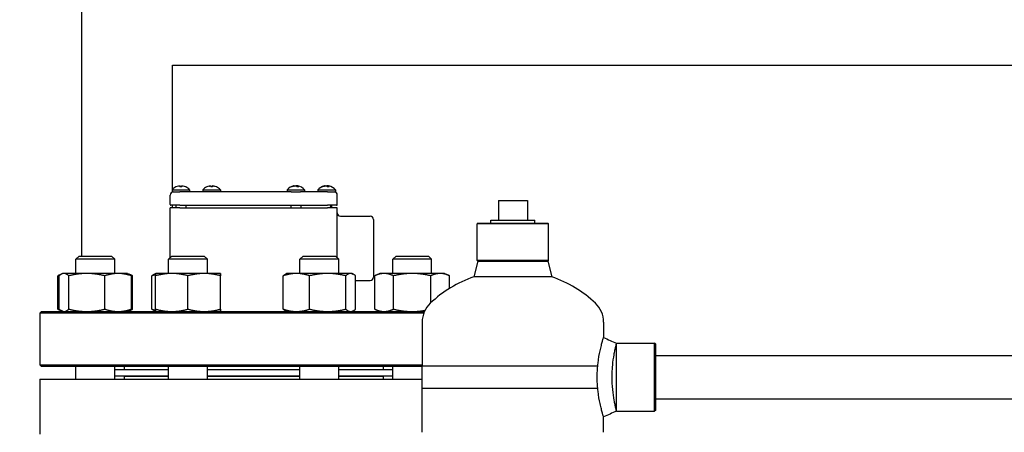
# Model space of a CAD drawing. Header units: inches. Extents: x 18 to 846, y -44 to 561.
# Tile 43 of 256: x 75 to 94, y 246 to 254. Entities that reach past the tile are written whole.
import ezdxf

# ---------------------------------------------------------------- set-up
doc = ezdxf.new("R2010")
doc.units = ezdxf.units.IN
doc.header["$LTSCALE"] = 24
doc.header["$MEASUREMENT"] = 0
doc.layers.add('Dimension (ANSI)', color=7, linetype='Continuous', lineweight=25)
doc.layers.add('Visible (ANSI)', color=7, linetype='Continuous', lineweight=30)
doc.styles.add('Note Text (ANSI)', font='tahoma.ttf')
doc.dimstyles.new('SB Fraction-16 (ANSI)', dxfattribs={"dimscale": 24, "dimtxt": 0.125, "dimasz": 0.098425, "dimexe": 0.125, "dimexo": 0.0625, "dimgap": 0.031496, "dimtad": 0, "dimtih": 1, "dimtoh": 1, "dimdec": 4, "dimrnd": 1e-08, "dimzin": 0, "dimdsep": 46, "dimlunit": 5, "dimtxsty": 'Note Text (ANSI)', "dimcen": 0.09, "dimdle": 0.393701, "dimclrd": 256, "dimclre": 256, "dimclrt": 256, "dimadec": 0, "dimazin": 3, "dimtfac": 0.96, "dimtofl": 0, "dimtmove": 0, "dimatfit": 3, "dimfxl": 1, "dimfrac": 2, "dimtolj": 1, "dimtzin": 12, "dimlwd": -1, "dimlwe": -1, "dimarcsym": 0})

# ---------------------------------------------------------------- blocks, each defined once
blk = doc.blocks.new('*D15')
at = {"layer": 'Defpoints', "color": 0, "transparency": 16777216}
for p in [(121.819, 380.582), (46.586, 92.87), (88.694, 92.87)]:
    blk.add_point(p, dxfattribs=at)
at = {"layer": 'Dimension (ANSI)', "transparency": 16777216}
for p, q in [((120.319, 380.582), (43.586, 380.582)), ((46.586, 378.219), (46.586, 242.375)), ((46.586, 95.232), (46.586, 237.076)), ((87.194, 92.87), (43.586, 92.87))]:
    blk.add_line(p, q, dxfattribs=at)
for points in [[(46.193, 378.219), (46.98, 378.219), (46.586, 380.582)], [(46.193, 95.232), (46.98, 95.232), (46.586, 92.87)]]:
    blk.add_solid(points, dxfattribs=at)
at = {"layer": 'Dimension (ANSI)', "transparency": 16777216, "insert": (37.446, 241.62), "char_height": 3, "attachment_point": 1, "style": 'Note Text (ANSI)'}
blk.add_mtext('\\A1;287 11/16', dxfattribs=at)

msp = doc.modelspace()

# ---------------------------------------------------------------- linework, layer by layer
at = {"layer": 'Visible (ANSI)'}
for p, q in [((76.19412, 254.8315), (76.19412, 249.3965)), ((77.94412, 253.0815), (110.44412, 253.0815)), ((77.94412, 250.68025), (77.94412, 253.0815)), ((77.93757, 250.67271), (78.27757, 250.67271)), ((77.93757, 250.67271), (77.93757, 250.6365)), ((77.93757, 250.6365), (77.96486, 250.6365)), ((77.94412, 250.63296), (77.94412, 250.6365)), ((77.96486, 250.6365), (78.08986, 250.6365)), ((78.07649, 250.7478), (78.07651, 250.74752)), ((78.12553, 250.73192), (78.08961, 250.73192)), ((80.23498, 250.6365), (78.08986, 250.6365)), ((78.09484, 250.74761), (78.09621, 250.73192)), ((78.1203, 250.74761), (78.11893, 250.73192)), ((78.13865, 250.7478), (78.13863, 250.74752)), ((78.27757, 250.67271), (78.27757, 250.6365)), ((78.53236, 250.67271), (78.87236, 250.67271)), ((78.53236, 250.67271), (78.53236, 250.6365)), ((78.67128, 250.7478), (78.6713, 250.74752)), ((78.72032, 250.73192), (78.6844, 250.73192)), ((78.68963, 250.74761), (78.691, 250.73192)), ((78.71509, 250.74761), (78.71372, 250.73192)), ((78.73344, 250.7478), (78.73342, 250.74752)), ((78.87236, 250.67271), (78.87236, 250.6365)), ((80.15736, 250.67271), (80.49736, 250.67271)), ((80.15736, 250.67271), (80.15736, 250.6365)), ((80.23498, 250.6365), (80.41974, 250.6365)), ((80.25272, 250.73192), (80.2388, 250.73192)), ((80.28925, 250.74915), (80.28946, 250.74679)), ((80.29797, 250.74862), (80.29798, 250.74856)), ((80.38205, 250.73192), (80.35014, 250.73192)), ((80.35675, 250.74862), (80.35529, 250.73192)), ((80.36547, 250.74915), (80.36542, 250.7485)), ((80.93986, 250.6365), (80.41974, 250.6365)), ((80.49736, 250.67271), (80.49736, 250.6365)), ((80.75215, 250.67271), (81.09215, 250.67271)), ((80.75215, 250.67271), (80.75215, 250.6365)), ((80.84219, 250.73192), (80.83178, 250.73192)), ((80.88478, 250.7491), (80.8849, 250.74769)), ((80.96904, 250.73192), (80.93554, 250.73192)), ((80.93986, 250.6365), (81.06486, 250.6365)), ((80.94154, 250.74337), (80.94095, 250.73659)), ((80.94833, 250.74843), (80.94689, 250.73192)), ((80.95953, 250.7491), (80.95945, 250.74826)), ((81.06486, 250.6365), (81.09215, 250.6365)), ((81.09215, 250.67271), (81.09215, 250.6365)), ((77.90236, 250.39213), (77.90236, 250.574)), ((81.12736, 250.39213), (81.12736, 250.574)), ((84.23486, 250.4705), (84.79486, 250.4705)), ((84.23486, 250.4705), (84.23486, 250.0905)), ((84.79486, 250.4705), (84.79486, 250.0905)), ((78.08986, 250.3265), (77.90236, 250.3265)), ((77.90236, 249.36318), (77.90236, 250.3265)), ((78.08986, 250.3765), (77.91799, 250.3765)), ((77.94412, 250.3265), (77.94412, 250.3765)), ((78.01257, 250.3765), (78.01257, 250.3265)), ((78.08986, 250.3765), (80.93986, 250.3765)), ((78.08986, 250.3265), (80.93986, 250.3265)), ((78.20257, 250.3765), (78.20257, 250.3265)), ((80.23236, 250.3765), (80.23236, 250.3265)), ((80.42236, 250.3765), (80.42236, 250.3265)), ((81.11174, 250.3765), (80.93986, 250.3765)), ((81.12736, 250.3265), (80.93986, 250.3265)), ((81.01715, 250.3765), (81.01715, 250.3265)), ((81.12736, 249.36318), (81.12736, 250.3265)), ((81.18986, 250.1665), (81.76236, 250.1665)), ((81.82486, 250.104), (81.82486, 248.989)), ((84.08957, 250.0905), (84.94014, 250.0905)), ((84.09145, 250.0305), (84.08957, 250.0905)), ((84.93827, 250.0305), (84.94014, 250.0905)), ((83.84298, 250.0305), (83.82736, 250.01488)), ((85.20236, 250.01488), (83.82736, 250.01488)), ((83.82736, 249.31175), (83.82736, 250.01488)), ((83.84298, 250.0305), (85.18673, 250.0305)), ((85.18673, 250.0305), (85.20236, 250.01488)), ((85.20236, 249.31175), (85.20236, 250.01488)), ((76.14432, 249.3965), (76.08182, 249.334)), ((76.83182, 249.334), (76.08182, 249.334)), ((76.08182, 249.0605), (76.08182, 249.334)), ((76.14432, 249.3965), (76.76932, 249.3965)), ((76.76932, 249.3965), (76.83182, 249.334)), ((76.83182, 249.0605), (76.83182, 249.334)), ((77.93568, 249.3965), (77.87318, 249.334)), ((78.62318, 249.334), (77.87318, 249.334)), ((77.87318, 249.0605), (77.87318, 249.334)), ((77.93568, 249.3965), (78.56068, 249.3965)), ((78.56068, 249.3965), (78.62318, 249.334)), ((78.62318, 249.0605), (78.62318, 249.334)), ((80.46904, 249.3965), (80.40654, 249.334)), ((81.15654, 249.334), (80.40654, 249.334)), ((80.40654, 249.0605), (80.40654, 249.334)), ((80.46904, 249.3965), (81.09404, 249.3965)), ((81.09404, 249.3965), (81.15654, 249.334)), ((81.15654, 249.0605), (81.15654, 249.334)), ((82.2604, 249.3965), (82.1979, 249.334)), ((82.9479, 249.334), (82.1979, 249.334)), ((82.1979, 249.0605), (82.1979, 249.334)), ((82.2604, 249.3965), (82.8854, 249.3965)), ((82.8854, 249.3965), (82.9479, 249.334)), ((82.9479, 249.0605), (82.9479, 249.334)), ((83.84132, 249.29779), (83.76065, 248.99515)), ((85.20236, 249.31175), (83.82736, 249.31175)), ((83.84132, 249.29779), (83.82736, 249.31175)), ((83.84132, 249.29779), (84.51486, 249.29779)), ((84.51486, 249.29779), (85.18839, 249.29779)), ((85.18839, 249.29779), (85.20236, 249.31175)), ((85.18839, 249.29779), (85.26906, 248.99515)), ((75.73514, 248.37159), (75.73514, 249.01542)), ((75.81026, 249.05045), (75.73631, 249.01597)), ((75.76026, 248.37159), (75.76026, 249.01542)), ((75.83182, 249.0605), (75.81026, 249.05045)), ((75.85266, 249.0605), (75.83182, 249.0605)), ((76.29334, 249.0605), (75.85266, 249.0605)), ((75.94506, 248.37159), (75.94506, 249.01542)), ((76.8975, 249.0605), (76.29334, 249.0605)), ((76.64162, 248.37159), (76.64162, 249.01542)), ((77.08182, 249.0605), (76.8975, 249.0605)), ((77.08182, 249.0605), (77.10338, 249.05045)), ((77.10338, 249.05045), (77.17733, 249.01597)), ((77.15338, 248.37159), (77.15338, 249.01542)), ((77.17851, 248.37159), (77.17851, 249.01542)), ((77.55055, 248.37159), (77.55055, 249.01542)), ((77.62318, 249.0605), (77.60063, 249.04999)), ((77.62215, 248.37159), (77.62215, 249.01542)), ((77.93414, 249.0605), (77.62318, 249.0605)), ((77.62318, 249.0605), (77.62318, 249.0605)), ((78.55914, 249.0605), (77.93414, 249.0605)), ((78.24612, 248.37159), (78.24612, 249.01542)), ((78.87318, 249.0605), (78.55914, 249.0605)), ((78.87215, 248.37159), (78.87215, 249.01542)), ((78.87318, 249.0605), (78.87318, 249.0605)), ((78.87318, 249.0605), (78.87318, 249.0605)), ((78.8742, 248.37159), (78.8742, 249.01542)), ((80.08392, 248.37159), (80.08392, 249.01542)), ((80.15654, 249.0605), (80.134, 249.04999)), ((80.33834, 249.0605), (80.15654, 249.0605)), ((80.94159, 249.0605), (80.33834, 249.0605)), ((80.59277, 248.37159), (80.59277, 249.01542)), ((81.38478, 249.0605), (80.94159, 249.0605)), ((81.2904, 248.37159), (81.2904, 249.01542)), ((81.40654, 249.0605), (81.38478, 249.0605)), ((81.40654, 249.0605), (81.42909, 249.04999)), ((81.47917, 248.37159), (81.47917, 249.01542)), ((81.47917, 248.9265), (81.76236, 248.9265)), ((81.85122, 248.37159), (81.85122, 249.01542)), ((81.9479, 249.0605), (81.8524, 249.01597)), ((82.03075, 249.0605), (81.9479, 249.0605)), ((82.57112, 249.0605), (82.03075, 249.0605)), ((82.21028, 248.37159), (82.21028, 249.01542)), ((83.11328, 249.0605), (82.57112, 249.0605)), ((82.93196, 248.49544), (82.93196, 249.01542)), ((83.1979, 249.0605), (83.11328, 249.0605)), ((83.1979, 249.0605), (83.29341, 249.01597)), ((83.29459, 248.77361), (83.29459, 249.01542)), ((84.51486, 248.99515), (83.76065, 248.99515)), ((85.26906, 248.99515), (84.51486, 248.99515)), ((75.42111, 248.3265), (75.38986, 248.29525)), ((75.42111, 248.3265), (82.80855, 248.3265)), ((75.81026, 248.33655), (75.73631, 248.37104)), ((75.83182, 248.3265), (75.81026, 248.33655)), ((77.08182, 248.3265), (77.10338, 248.33655)), ((77.10338, 248.33655), (77.17733, 248.37104)), ((77.62318, 248.3265), (77.60063, 248.33701)), ((77.62318, 248.3265), (77.62318, 248.3265)), ((78.87318, 248.3265), (78.87318, 248.3265)), ((80.15654, 248.3265), (80.134, 248.33701)), ((81.40654, 248.3265), (81.42909, 248.33701)), ((81.9479, 248.3265), (81.8524, 248.37104)), ((82.7958, 248.29525), (75.38986, 248.29525)), ((75.38986, 248.29525), (75.38986, 247.29775)), ((82.76486, 248.1221), (82.76486, 247.27957)), ((86.26486, 248.1221), (86.26486, 247.82399)), ((86.51455, 247.71494), (86.51486, 247.71525)), ((86.51486, 246.40275), (86.51486, 247.71525)), ((86.51486, 247.71525), (87.24923, 247.71525)), ((87.24923, 246.40275), (87.24923, 247.71525)), ((87.26486, 247.69963), (87.24923, 247.71525)), ((87.26486, 247.69963), (87.26486, 246.41838)), ((87.26486, 247.479), (113.87962, 247.479)), ((75.38986, 247.29775), (82.76486, 247.29775)), ((75.42111, 247.2665), (75.38986, 247.29775)), ((82.76486, 247.2665), (75.42111, 247.2665)), ((76.08182, 247.0215), (76.08182, 247.2665)), ((76.83182, 247.0215), (76.83182, 247.2665)), ((76.83182, 247.2065), (77.87318, 247.2065)), ((77.01486, 247.2665), (77.01486, 247.2065)), ((77.87318, 247.0215), (77.87318, 247.2665)), ((78.62318, 247.0215), (78.62318, 247.2665)), ((78.62318, 247.2065), (80.40654, 247.2065)), ((80.40654, 247.0215), (80.40654, 247.2665)), ((81.15654, 247.0215), (81.15654, 247.2665)), ((81.15654, 247.2065), (82.1979, 247.2065)), ((82.01486, 247.2665), (82.01486, 247.2065)), ((82.1979, 247.0215), (82.1979, 247.2665)), ((82.76486, 247.27957), (86.15323, 247.27957)), ((82.76486, 247.27957), (86.15323, 247.27957)), ((82.76486, 246.83843), (82.76486, 247.27957)), ((75.38986, 247.0215), (82.76486, 247.0215)), ((75.38986, 247.0215), (75.38986, 245.9615)), ((76.83182, 247.0865), (77.87318, 247.0865)), ((77.01486, 247.0815), (77.87318, 247.0815)), ((77.01486, 247.0815), (77.01486, 247.0215)), ((77.13986, 247.0865), (77.13986, 247.0815)), ((78.62318, 247.0865), (80.40654, 247.0865)), ((78.62318, 247.0815), (80.40654, 247.0815)), ((81.15654, 247.0865), (82.1979, 247.0865)), ((81.15654, 247.0815), (82.01486, 247.0815)), ((81.88986, 247.0865), (81.88986, 247.0815)), ((82.01486, 247.0815), (82.01486, 247.0215)), ((86.15323, 246.83843), (82.76486, 246.83843)), ((82.76486, 245.99591), (82.76486, 246.83843)), ((86.15323, 246.83843), (82.76486, 246.83843)), ((87.26486, 246.639), (113.87962, 246.639)), ((86.26486, 245.99591), (86.26486, 246.29402)), ((86.51455, 246.40306), (86.51486, 246.40275)), ((86.51486, 246.40275), (87.24923, 246.40275)), ((87.26486, 246.41838), (87.24923, 246.40275))]:
    msp.add_line(p, q, dxfattribs=at)
for centre, radius, start, end in [((77.96486, 250.574), 0.0625, 90, 180), ((78.10757, 250.5315), 0.221, 115.409874, 140.284863), ((78.01626, 250.72372), 0.0082, 90.196335, 115.409874), ((78.19888, 250.72372), 0.0082, 64.590126, 89.803665), ((78.10757, 250.5315), 0.221, 39.715137, 64.590126), ((78.70236, 250.5315), 0.221, 115.409874, 140.284863), ((78.61105, 250.72372), 0.0082, 90.196335, 115.409874), ((78.79367, 250.72372), 0.0082, 64.590126, 89.803665), ((78.70236, 250.5315), 0.221, 39.715137, 64.590126), ((80.32736, 250.5315), 0.221, 100.13391, 140.284863), ((80.32736, 250.5315), 0.221, 39.715137, 79.86609), ((80.92215, 250.5315), 0.221, 100.840466, 140.284863), ((80.92215, 250.5315), 0.221, 39.715137, 79.159534), ((81.06486, 250.574), 0.0625, 0, 90), ((77.91799, 250.39213), 0.01562, 180, 270), ((80.95286, 250.36825), 0.05, 303.384162, 9.497234), ((81.11174, 250.39213), 0.01562, 270, 0), ((81.18986, 250.229), 0.0625, 180, 270), ((81.76236, 250.104), 0.0625, 0, 90), ((81.76236, 248.989), 0.0625, 270, 0), ((84.51486, 246.80744), 2.31406, 109.021437, 133.555837), ((84.51486, 246.80744), 2.31406, 46.444163, 70.978563), ((83.26486, 248.1221), 0.5, 133.555837, 180), ((85.76486, 248.1221), 0.5, 0, 46.444163)]:
    msp.add_arc(centre, radius, start, end, dxfattribs=at)
for centre, major_axis, ratio, start_param, end_param in [((78.10565, 250.53264), (0.11199, 0.19008), 0.98515146, 0.74451313, 0.96972545), ((78.17605, 250.58213), (-0.11678, 0.15796), 0.54088388, 6.10401031, 6.19637958), ((78.0528, 250.58213), (-0.13334, -0.14425), 0.67634653, 3.90156076, 3.99393004), ((78.06454, 250.76272), (0.0104, -0.02068), 0.2905338, 0.61135669, 0.69802965), ((78.12039, 250.53264), (-0.01944, 0.21976), 0.1479205, 0.20550117, 0.43071349), ((78.09475, 250.53264), (0.01944, 0.21976), 0.1479205, 5.85247182, 6.07768414), ((78.16234, 250.58213), (-0.13334, 0.14425), 0.67634653, 5.43084792, 5.5232172), ((78.1506, 250.76272), (0.0104, 0.02068), 0.2905338, 2.44356301, 2.53023597), ((78.03909, 250.58213), (0.11678, 0.15796), 0.54088388, 0.08680572, 0.179175), ((78.1095, 250.53264), (0.11199, -0.19008), 0.98515146, 2.1718672, 2.39707952), ((78.70044, 250.53264), (0.11199, 0.19008), 0.98515146, 0.74451313, 0.96972545), ((78.77085, 250.58213), (-0.11678, 0.15796), 0.54088388, 6.10401031, 6.19637958), ((78.64759, 250.58213), (-0.13334, -0.14425), 0.67634653, 3.90156076, 3.99393004), ((78.65934, 250.76272), (0.0104, -0.02068), 0.2905338, 0.61135669, 0.69802965), ((78.71518, 250.53264), (-0.01944, 0.21976), 0.1479205, 0.20550117, 0.43071349), ((78.68954, 250.53264), (0.01944, 0.21976), 0.1479205, 5.85247182, 6.07768414), ((78.75713, 250.58213), (-0.13334, 0.14425), 0.67634653, 5.43084792, 5.5232172), ((78.74539, 250.76272), (0.0104, 0.02068), 0.2905338, 2.44356301, 2.53023597), ((78.63388, 250.58213), (0.11678, 0.15796), 0.54088388, 0.08680572, 0.179175), ((78.70429, 250.53264), (0.11199, -0.19008), 0.98515146, 2.1718672, 2.39707952), ((80.33113, 250.53264), (-0.06355, 0.21127), 0.95312845, 6.22255574, 6.44776806), ((80.32011, 250.53264), (0.03411, 0.21796), 0.82600844, 0.3471504, 0.57236272), ((80.30733, 250.58213), (0.18267, 0.07226), 0.84313746, 1.33332677, 1.34263119), ((80.28425, 250.76272), (-0.00392, -0.02079), 0.5421127, 0.81108156, 0.94507313), ((80.41273, 250.58213), (-0.1002, 0.16896), 0.19778579, 0.08445008, 0.17681936), ((80.24848, 250.58213), (-0.10611, -0.16532), 0.37831234, 3.58100243, 3.6733717), ((80.30023, 250.76272), (0.01188, -0.02087), 0.09873334, 0.6080551, 0.7869747), ((80.33977, 250.53264), (-0.02009, 0.2197), 0.28974132, 5.81289787, 6.03811019), ((80.40624, 250.58213), (0.10611, -0.16532), 0.37831234, 2.63728458, 2.70218288), ((80.33349, 250.76272), (-0.01134, 0.02079), 0.19423877, 2.19283965, 2.75214491), ((80.3545, 250.76272), (-0.01188, -0.02087), 0.09873334, 5.49621061, 6.05551588), ((80.31661, 250.53264), (0.02315, 0.2194), 0.55687875, 5.89807734, 6.12328966), ((80.34739, 250.58213), (-0.18267, 0.07226), 0.84313746, 4.85748926, 4.94985854), ((80.28905, 250.58213), (0.15665, 0.11853), 0.77902489, 0.50640649, 0.59877577), ((80.37793, 250.76272), (0.00688, 0.02065), 0.47355535, 2.45496054, 2.48963316), ((80.92463, 250.53264), (-0.09185, 0.20059), 0.97784059, 6.08080434, 6.30601666), ((80.91605, 250.53264), (0.0403, 0.2169), 0.87882115, 0.38042979, 0.6056421), ((80.89347, 250.58213), (0.17091, 0.09684), 0.81837338, 1.16641404, 1.18233981), ((80.88206, 250.76272), (-0.00541, -0.02072), 0.5139195, 0.93409149, 0.97661957), ((81.00502, 250.58213), (-0.10242, 0.16763), 0.2833108, 0.02981259, 0.12218187), ((80.84762, 250.58213), (-0.11038, -0.16249), 0.45630038, 3.64336979, 3.73573907), ((80.89073, 250.76272), (0.01168, -0.02084), 0.14296942, 0.6133463, 0.7631665), ((80.93488, 250.53264), (-0.01959, 0.21975), 0.19034616, 5.82242205, 6.04763436), ((80.93344, 250.76272), (-0.01096, 0.02074), 0.23875081, 2.17290201, 2.72638819), ((80.99668, 250.58213), (0.11038, -0.16249), 0.45630038, 2.5835909, 2.63981551), ((80.95357, 250.76272), (-0.01168, -0.02084), 0.14296942, 5.52001881, 5.97616322), ((80.91072, 250.53264), (0.02177, 0.21954), 0.46912394, 5.88587725, 6.11108957), ((80.95084, 250.58213), (-0.17091, 0.09684), 0.81837338, 5.02440199, 5.11677126), ((80.97182, 250.76272), (0.00794, 0.02062), 0.43415021, 2.46421985, 2.50966185), ((80.87595, 250.58213), (0.1451, 0.13242), 0.73606383, 0.38514845, 0.47751772)]:
    msp.add_ellipse(centre, major_axis=major_axis, ratio=ratio, start_param=start_param, end_param=end_param, dxfattribs=at)
for points, knots in [([(78.06112, 250.74718), (78.06277, 250.74755), (78.06459, 250.74792), (78.06805, 250.74852), (78.06969, 250.74876), (78.07236, 250.74906), (78.07358, 250.74915), (78.07539, 250.74916), (78.07598, 250.74908), (78.0763, 250.7489), (78.07635, 250.74886), (78.07638, 250.74882)], [0, 0, 0, 0, 0.0130054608, 0.0130054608, 0.0260109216, 0.0260109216, 0.0386519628, 0.0386519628, 0.0512930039, 0.0512930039, 0.0542567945, 0.0542567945, 0.0542567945, 0.0542567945]), ([(78.08225, 250.74882), (78.08368, 250.74897), (78.08516, 250.74908), (78.08816, 250.74918), (78.08965, 250.74915), (78.09202, 250.74896), (78.09305, 250.74878), (78.09444, 250.74828), (78.0948, 250.74796), (78.09485, 250.74749), (78.09482, 250.74734), (78.09473, 250.74718)], [0.0280397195, 0.0280397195, 0.0280397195, 0.0280397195, 0.0388042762, 0.0388042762, 0.0514385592, 0.0514385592, 0.0642198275, 0.0642198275, 0.0770010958, 0.0770010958, 0.0822463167, 0.0822463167, 0.0822463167, 0.0822463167]), ([(78.08915, 250.73112), (78.08917, 250.73118), (78.08918, 250.73124), (78.0893, 250.73168), (78.08946, 250.73192), (78.08961, 250.73192)], [0.02219206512, 0.02219206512, 0.02219206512, 0.02219206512, 0.02324096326, 0.02324096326, 0.03095777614, 0.03095777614, 0.03095777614, 0.03095777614]), ([(78.12042, 250.74718), (78.1202, 250.74755), (78.12029, 250.74792), (78.1212, 250.74852), (78.12202, 250.74876), (78.12404, 250.74906), (78.12537, 250.74915), (78.12839, 250.74916), (78.13009, 250.74908), (78.13211, 250.7489), (78.1325, 250.74886), (78.13289, 250.74882)], [0, 0, 0, 0, 0.0130054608, 0.0130054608, 0.0260109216, 0.0260109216, 0.0386519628, 0.0386519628, 0.0512930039, 0.0512930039, 0.0542567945, 0.0542567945, 0.0542567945, 0.0542567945]), ([(78.12553, 250.73192), (78.12568, 250.73192), (78.12584, 250.73168), (78.12596, 250.73124), (78.12597, 250.73118), (78.12599, 250.73112)], [0.09271316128, 0.09271316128, 0.09271316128, 0.09271316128, 0.10042997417, 0.10042997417, 0.1014788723, 0.1014788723, 0.1014788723, 0.1014788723]), ([(78.13876, 250.74882), (78.13886, 250.74897), (78.13921, 250.74908), (78.14047, 250.74918), (78.14148, 250.74915), (78.14382, 250.74896), (78.14531, 250.74878), (78.14856, 250.74828), (78.15031, 250.74796), (78.15263, 250.74749), (78.15332, 250.74734), (78.15402, 250.74718)], [0.0280397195, 0.0280397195, 0.0280397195, 0.0280397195, 0.0388042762, 0.0388042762, 0.0514385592, 0.0514385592, 0.0642198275, 0.0642198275, 0.0770010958, 0.0770010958, 0.0822463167, 0.0822463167, 0.0822463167, 0.0822463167]), ([(78.65591, 250.74718), (78.65757, 250.74755), (78.65938, 250.74792), (78.66284, 250.74852), (78.66448, 250.74876), (78.66716, 250.74906), (78.66837, 250.74915), (78.67018, 250.74916), (78.67078, 250.74908), (78.67109, 250.7489), (78.67114, 250.74886), (78.67117, 250.74882)], [0, 0, 0, 0, 0.0130054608, 0.0130054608, 0.0260109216, 0.0260109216, 0.0386519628, 0.0386519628, 0.0512930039, 0.0512930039, 0.0542567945, 0.0542567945, 0.0542567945, 0.0542567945]), ([(78.67704, 250.74882), (78.67847, 250.74897), (78.67995, 250.74908), (78.68296, 250.74918), (78.68444, 250.74915), (78.68681, 250.74896), (78.68784, 250.74878), (78.68923, 250.74828), (78.68959, 250.74796), (78.68964, 250.74749), (78.68961, 250.74734), (78.68952, 250.74718)], [0.0280397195, 0.0280397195, 0.0280397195, 0.0280397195, 0.0388042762, 0.0388042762, 0.0514385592, 0.0514385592, 0.0642198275, 0.0642198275, 0.0770010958, 0.0770010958, 0.0822463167, 0.0822463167, 0.0822463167, 0.0822463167]), ([(78.68394, 250.73112), (78.68396, 250.73118), (78.68397, 250.73124), (78.68409, 250.73168), (78.68425, 250.73192), (78.6844, 250.73192)], [0.02219206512, 0.02219206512, 0.02219206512, 0.02219206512, 0.02324096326, 0.02324096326, 0.03095777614, 0.03095777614, 0.03095777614, 0.03095777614]), ([(78.71521, 250.74718), (78.71499, 250.74755), (78.71508, 250.74792), (78.71599, 250.74852), (78.71681, 250.74876), (78.71884, 250.74906), (78.72016, 250.74915), (78.72318, 250.74916), (78.72488, 250.74908), (78.7269, 250.7489), (78.72729, 250.74886), (78.72768, 250.74882)], [0, 0, 0, 0, 0.0130054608, 0.0130054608, 0.0260109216, 0.0260109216, 0.0386519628, 0.0386519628, 0.0512930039, 0.0512930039, 0.0542567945, 0.0542567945, 0.0542567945, 0.0542567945]), ([(78.72032, 250.73192), (78.72047, 250.73192), (78.72063, 250.73168), (78.72075, 250.73124), (78.72076, 250.73118), (78.72078, 250.73112)], [0.09271316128, 0.09271316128, 0.09271316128, 0.09271316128, 0.10042997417, 0.10042997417, 0.1014788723, 0.1014788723, 0.1014788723, 0.1014788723]), ([(78.73356, 250.74882), (78.73366, 250.74897), (78.734, 250.74908), (78.73526, 250.74918), (78.73627, 250.74915), (78.73862, 250.74896), (78.7401, 250.74878), (78.74335, 250.74828), (78.74511, 250.74796), (78.74742, 250.74749), (78.74812, 250.74734), (78.74881, 250.74718)], [0.0280397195, 0.0280397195, 0.0280397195, 0.0280397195, 0.0388042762, 0.0388042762, 0.0514385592, 0.0514385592, 0.0642198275, 0.0642198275, 0.0770010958, 0.0770010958, 0.0822463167, 0.0822463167, 0.0822463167, 0.0822463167]), ([(80.23545, 250.73112), (80.23557, 250.73118), (80.23569, 250.73124), (80.2367, 250.73168), (80.23783, 250.73192), (80.2388, 250.73192)], [0.02219206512, 0.02219206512, 0.02219206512, 0.02219206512, 0.02324096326, 0.02324096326, 0.03095777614, 0.03095777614, 0.03095777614, 0.03095777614]), ([(80.28925, 250.74914), (80.28924, 250.74918), (80.28897, 250.74914), (80.28794, 250.74896), (80.28704, 250.74878), (80.28471, 250.74828), (80.28328, 250.74796), (80.28121, 250.74749), (80.28057, 250.74734), (80.2799, 250.74718)], [0.040382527, 0.040382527, 0.040382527, 0.040382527, 0.0514385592, 0.0514385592, 0.0642198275, 0.0642198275, 0.0770010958, 0.0770010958, 0.0822463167, 0.0822463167, 0.0822463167, 0.0822463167]), ([(80.29094, 250.74718), (80.29234, 250.74755), (80.29402, 250.74792), (80.29753, 250.74852), (80.29937, 250.74876), (80.30265, 250.74906), (80.30432, 250.74915), (80.30725, 250.74916), (80.30852, 250.74908), (80.30967, 250.7489), (80.30988, 250.74886), (80.31007, 250.74882)], [0, 0, 0, 0, 0.0130054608, 0.0130054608, 0.0260109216, 0.0260109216, 0.0386519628, 0.0386519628, 0.0512930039, 0.0512930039, 0.0542567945, 0.0542567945, 0.0542567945, 0.0542567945]), ([(80.29797, 250.74862), (80.29796, 250.74874), (80.29786, 250.74884), (80.29736, 250.74906), (80.29668, 250.74915), (80.29473, 250.74916), (80.29345, 250.74908), (80.29177, 250.7489), (80.29144, 250.74886), (80.29109, 250.74882)], [0.0195237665, 0.0195237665, 0.0195237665, 0.0195237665, 0.0260109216, 0.0260109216, 0.0386519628, 0.0386519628, 0.0512930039, 0.0512930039, 0.0542567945, 0.0542567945, 0.0542567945, 0.0542567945]), ([(80.3179, 250.74882), (80.31923, 250.74897), (80.32072, 250.74908), (80.32397, 250.74918), (80.32575, 250.74915), (80.32889, 250.74896), (80.33047, 250.74878), (80.33312, 250.74828), (80.3342, 250.74796), (80.33524, 250.74749), (80.3355, 250.74734), (80.33572, 250.74718)], [0.0280397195, 0.0280397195, 0.0280397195, 0.0280397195, 0.0388042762, 0.0388042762, 0.0514385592, 0.0514385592, 0.0642198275, 0.0642198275, 0.0770010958, 0.0770010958, 0.0822463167, 0.0822463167, 0.0822463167, 0.0822463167]), ([(80.33682, 250.74882), (80.33549, 250.74897), (80.33401, 250.74908), (80.33075, 250.74918), (80.32897, 250.74915), (80.32739, 250.74906), (80.32738, 250.74906), (80.32736, 250.74905)], [0.0280397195, 0.0280397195, 0.0280397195, 0.0280397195, 0.0388042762, 0.0388042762, 0.0514385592, 0.0514385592, 0.0515689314, 0.0515689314, 0.0515689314, 0.0515689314]), ([(80.34246, 250.74266), (80.34242, 250.74227), (80.34239, 250.74189), (80.34236, 250.74148), (80.34236, 250.74144), (80.34235, 250.7414)], [-3.1047347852, -3.1047347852, -3.1047347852, -3.1047347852, -3.10182165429, -3.10182165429, -3.10150020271, -3.10150020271, -3.10150020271, -3.10150020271]), ([(80.35674, 250.74856), (80.3557, 250.7487), (80.35467, 250.74882), (80.35207, 250.74906), (80.35041, 250.74915), (80.34747, 250.74916), (80.34621, 250.74908), (80.34505, 250.7489), (80.34484, 250.74886), (80.34465, 250.74882)], [0.0183840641, 0.0183840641, 0.0183840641, 0.0183840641, 0.0260109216, 0.0260109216, 0.0386519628, 0.0386519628, 0.0512930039, 0.0512930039, 0.0542567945, 0.0542567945, 0.0542567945, 0.0542567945]), ([(80.35892, 250.74718), (80.35801, 250.74755), (80.35732, 250.74792), (80.35665, 250.74852), (80.35669, 250.74876), (80.35737, 250.74906), (80.35804, 250.74915), (80.35999, 250.74916), (80.36127, 250.74908), (80.36295, 250.7489), (80.36328, 250.74886), (80.36363, 250.74882)], [0, 0, 0, 0, 0.0130054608, 0.0130054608, 0.0260109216, 0.0260109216, 0.0386519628, 0.0386519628, 0.0512930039, 0.0512930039, 0.0542567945, 0.0542567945, 0.0542567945, 0.0542567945]), ([(80.36641, 250.74882), (80.36589, 250.74897), (80.36556, 250.74908), (80.3654, 250.74918), (80.36568, 250.74915), (80.36623, 250.74906), (80.36624, 250.74906), (80.36625, 250.74905)], [0.0280397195, 0.0280397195, 0.0280397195, 0.0280397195, 0.0388042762, 0.0388042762, 0.0514385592, 0.0514385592, 0.0515689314, 0.0515689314, 0.0515689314, 0.0515689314]), ([(80.38205, 250.73192), (80.38262, 250.73192), (80.38326, 250.73168), (80.38383, 250.73124), (80.38389, 250.73118), (80.38396, 250.73112)], [0.09271316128, 0.09271316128, 0.09271316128, 0.09271316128, 0.10042997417, 0.10042997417, 0.1014788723, 0.1014788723, 0.1014788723, 0.1014788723]), ([(80.82833, 250.73112), (80.82846, 250.73118), (80.82858, 250.73124), (80.82962, 250.73168), (80.83078, 250.73192), (80.83178, 250.73192)], [0.02219206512, 0.02219206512, 0.02219206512, 0.02219206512, 0.02324096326, 0.02324096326, 0.03095777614, 0.03095777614, 0.03095777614, 0.03095777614]), ([(80.88478, 250.7491), (80.88478, 250.74911), (80.88477, 250.74912), (80.88466, 250.74918), (80.8842, 250.74915), (80.88278, 250.74896), (80.88173, 250.74878), (80.87914, 250.74828), (80.8776, 250.74796), (80.87543, 250.74749), (80.87477, 250.74734), (80.87408, 250.74718)], [0.0371190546, 0.0371190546, 0.0371190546, 0.0371190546, 0.0388042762, 0.0388042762, 0.0514385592, 0.0514385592, 0.0642198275, 0.0642198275, 0.0770010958, 0.0770010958, 0.0822463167, 0.0822463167, 0.0822463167, 0.0822463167]), ([(80.88268, 250.74718), (80.88417, 250.74755), (80.88591, 250.74792), (80.88947, 250.74852), (80.8913, 250.74876), (80.89449, 250.74906), (80.89608, 250.74915), (80.8988, 250.74916), (80.89993, 250.74908), (80.9009, 250.7489), (80.90107, 250.74886), (80.90123, 250.74882)], [0, 0, 0, 0, 0.0130054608, 0.0130054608, 0.0260109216, 0.0260109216, 0.0386519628, 0.0386519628, 0.0512930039, 0.0512930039, 0.0542567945, 0.0542567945, 0.0542567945, 0.0542567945]), ([(80.89465, 250.74905), (80.89418, 250.74912), (80.89359, 250.74915), (80.89176, 250.74916), (80.89036, 250.74908), (80.88857, 250.7489), (80.88821, 250.74886), (80.88785, 250.74882)], [0.0306803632, 0.0306803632, 0.0306803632, 0.0306803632, 0.0386519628, 0.0386519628, 0.0512930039, 0.0512930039, 0.0542567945, 0.0542567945, 0.0542567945, 0.0542567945]), ([(80.90873, 250.74882), (80.91011, 250.74897), (80.91162, 250.74908), (80.91488, 250.74918), (80.91662, 250.74915), (80.91963, 250.74896), (80.9211, 250.74878), (80.9235, 250.74828), (80.92442, 250.74796), (80.92525, 250.74749), (80.92545, 250.74734), (80.9256, 250.74718)], [0.0280397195, 0.0280397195, 0.0280397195, 0.0280397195, 0.0388042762, 0.0388042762, 0.0514385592, 0.0514385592, 0.0642198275, 0.0642198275, 0.0770010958, 0.0770010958, 0.0822463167, 0.0822463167, 0.0822463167, 0.0822463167]), ([(80.93557, 250.74882), (80.9342, 250.74897), (80.93268, 250.74908), (80.92943, 250.74918), (80.92769, 250.74915), (80.92474, 250.74896), (80.92332, 250.74879), (80.92215, 250.74856)], [0.0280397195, 0.0280397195, 0.0280397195, 0.0280397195, 0.0388042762, 0.0388042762, 0.0514385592, 0.0514385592, 0.0637034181, 0.0637034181, 0.0637034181, 0.0637034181]), ([(80.94965, 250.74905), (80.94867, 250.74912), (80.94772, 250.74915), (80.94551, 250.74916), (80.94438, 250.74908), (80.9434, 250.7489), (80.94323, 250.74886), (80.94307, 250.74882)], [0.0306803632, 0.0306803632, 0.0306803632, 0.0306803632, 0.0386519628, 0.0386519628, 0.0512930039, 0.0512930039, 0.0542567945, 0.0542567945, 0.0542567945, 0.0542567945]), ([(80.9498, 250.74718), (80.94905, 250.74755), (80.94853, 250.74792), (80.94823, 250.74852), (80.94845, 250.74876), (80.94946, 250.74906), (80.9503, 250.74915), (80.95254, 250.74916), (80.95395, 250.74908), (80.95574, 250.7489), (80.95609, 250.74886), (80.95646, 250.74882)], [0, 0, 0, 0, 0.0130054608, 0.0130054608, 0.0260109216, 0.0260109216, 0.0386519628, 0.0386519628, 0.0512930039, 0.0512930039, 0.0542567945, 0.0542567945, 0.0542567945, 0.0542567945]), ([(80.96002, 250.74882), (80.95964, 250.74897), (80.95946, 250.74908), (80.95965, 250.74918), (80.96011, 250.74915), (80.96149, 250.74896), (80.96249, 250.74879), (80.96372, 250.74856)], [0.0280397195, 0.0280397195, 0.0280397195, 0.0280397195, 0.0388042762, 0.0388042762, 0.0514385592, 0.0514385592, 0.0637034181, 0.0637034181, 0.0637034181, 0.0637034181]), ([(80.96904, 250.73192), (80.96952, 250.73192), (80.97006, 250.73168), (80.97053, 250.73124), (80.97059, 250.73118), (80.97064, 250.73112)], [0.09271316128, 0.09271316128, 0.09271316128, 0.09271316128, 0.10042997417, 0.10042997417, 0.1014788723, 0.1014788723, 0.1014788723, 0.1014788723]), ([(86.15323, 247.27957), (86.15483, 247.29618), (86.1566, 247.31268), (86.1689, 247.41762), (86.18387, 247.50084), (86.20627, 247.60541), (86.21447, 247.64011), (86.23024, 247.70269), (86.2378, 247.73057), (86.25063, 247.77628), (86.25591, 247.79416), (86.26302, 247.81802), (86.26486, 247.82399), (86.26486, 247.82399)], [0.54292052, 0.54292052, 0.54292052, 0.54292052, 0.66548259, 0.66548259, 1.33096518, 1.33096518, 1.67897165, 1.67897165, 2.02697813, 2.02697813, 2.3749846, 2.3749846, 2.72299108, 2.72299108, 2.72299108, 2.72299108]), ([(86.4359, 247.21681), (86.43741, 247.2403), (86.43919, 247.26368), (86.44805, 247.3614), (86.45788, 247.43164), (86.47304, 247.52186), (86.47884, 247.55283), (86.49002, 247.60845), (86.49538, 247.63309), (86.50449, 247.67334), (86.50823, 247.68898), (86.51326, 247.70979), (86.51455, 247.71494), (86.51455, 247.71494)], [0.38853944, 0.38853944, 0.38853944, 0.38853944, 0.56065884, 0.56065884, 1.12131767, 1.12131767, 1.43272868, 1.43272868, 1.74413969, 1.74413969, 2.05555069, 2.05555069, 2.3669617, 2.3669617, 2.3669617, 2.3669617]), ([(86.14257, 247.059), (86.14257, 247.07599), (86.14275, 247.09281), (86.14314, 247.10993), (86.1442, 247.15724), (86.14682, 247.20516), (86.15061, 247.25038)], [0.9579138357, 0.9579138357, 0.9579138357, 0.9579138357, 0.9690981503, 0.9690981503, 0.9690981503, 1, 1, 1, 1]), ([(86.15323, 246.83843), (86.15229, 246.84822), (86.15141, 246.85805), (86.15058, 246.8679), (86.14795, 246.89943), (86.14586, 246.93226), (86.1445, 246.96529), (86.14321, 246.9967), (86.14257, 247.0279), (86.14257, 247.059)], [0.909157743, 0.909157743, 0.909157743, 0.909157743, 0.915886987, 0.915886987, 0.915886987, 0.9374320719, 0.9374320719, 0.9374320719, 0.9579138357, 0.9579138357, 0.9579138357, 0.9579138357]), ([(86.51455, 246.40306), (86.51455, 246.40306), (86.51335, 246.40787), (86.50862, 246.42737), (86.50511, 246.44206), (86.49648, 246.47995), (86.49138, 246.50319), (86.48068, 246.5557), (86.47509, 246.58497), (86.45964, 246.67441), (86.44922, 246.74646), (86.43477, 246.9006), (86.4309, 246.9827), (86.4309, 247.059)], [7.09954185, 7.09954185, 7.09954185, 7.09954185, 7.40022443, 7.40022443, 7.70090702, 7.70090702, 8.0015896, 8.0015896, 8.30227219, 8.30227219, 8.88371625, 8.88371625, 9.4651603, 9.4651603, 9.4651603, 9.4651603]), ([(86.26486, 246.29402), (86.26486, 246.29402), (86.26302, 246.29998), (86.25591, 246.32384), (86.25063, 246.34172), (86.2378, 246.38744), (86.23024, 246.41532), (86.21447, 246.47789), (86.20627, 246.51259), (86.18387, 246.61716), (86.1689, 246.70039), (86.1566, 246.80532), (86.15483, 246.82182), (86.15323, 246.83843)], [8.16897323, 8.16897323, 8.16897323, 8.16897323, 8.5169797, 8.5169797, 8.86498617, 8.86498617, 9.21299265, 9.21299265, 9.56099912, 9.56099912, 10.22648171, 10.22648171, 10.34904441, 10.34904441, 10.34904441, 10.34904441])]:
    msp.add_open_spline(points, degree=3, knots=knots, dxfattribs=at)
for points in [[(80.94094, 250.73659), (80.94081, 250.73506), (80.94068, 250.7335), (80.94055, 250.73192)], [(86.26486, 247.82399), (86.34809, 247.78764), (86.43132, 247.75129), (86.51455, 247.71494)], [(86.15061, 247.25038), (86.15142, 247.26014), (86.1523, 247.26988), (86.15323, 247.27957)], [(86.4309, 247.059), (86.4309, 247.10999), (86.43263, 247.16373), (86.4359, 247.21681)], [(86.51455, 246.40306), (86.43132, 246.36671), (86.34809, 246.33037), (86.26486, 246.29402)]]:
    msp.add_open_spline(points, degree=3, dxfattribs=at)
for points, weights in [([(75.7869, 249.03686), (75.76187, 249.02794), (75.73514, 249.01542)], [1.01497786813, 1.01026529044, 1]), ([(75.85266, 249.0605), (75.80978, 249.0605), (75.76026, 249.01542)], [1, 1.0379548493, 1]), ([(75.94506, 249.01542), (75.89554, 249.0605), (75.85266, 249.0605)], [1, 1.0379548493, 1]), ([(76.29334, 249.0605), (76.1317, 249.0605), (75.94506, 249.01542)], [1, 1.0379548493, 1]), ([(76.64162, 249.01542), (76.45498, 249.0605), (76.29334, 249.0605)], [1, 1.0379548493, 1]), ([(76.8975, 249.0605), (76.77875, 249.0605), (76.64162, 249.01542)], [1, 1.0379548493, 1]), ([(77.15338, 249.01542), (77.01626, 249.0605), (76.8975, 249.0605)], [1, 1.0379548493, 1]), ([(77.10338, 249.05045), (77.12701, 249.03943), (77.15338, 249.01542)], [1.01893595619, 1.01986453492, 1]), ([(77.17851, 249.01542), (77.15206, 249.02769), (77.12727, 249.03649)], [1, 1.01005189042, 1.01477953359]), ([(77.17733, 249.01597), (77.17792, 249.01569), (77.17851, 249.01542)], [1.0004459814, 1.00022431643, 1]), ([(77.55055, 249.01542), (77.57695, 249.03894), (77.60063, 249.04999)], [1, 1.0194544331, 1.01896543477]), ([(77.62244, 249.03649), (77.58766, 249.02769), (77.55055, 249.01542)], [1.01477953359, 1.01005189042, 1]), ([(77.62215, 249.01542), (77.6227, 249.06028), (77.62318, 249.0605)], [1, 1.03776043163, 1.00038684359]), ([(77.93414, 249.0605), (77.78935, 249.0605), (77.62215, 249.01542)], [1, 1.0379548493, 1]), ([(78.24612, 249.01542), (78.07893, 249.0605), (77.93414, 249.0605)], [1, 1.0379548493, 1]), ([(78.55914, 249.0605), (78.41387, 249.0605), (78.24612, 249.01542)], [1, 1.0379548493, 1]), ([(78.87215, 249.01542), (78.70441, 249.0605), (78.55914, 249.0605)], [1, 1.0379548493, 1]), ([(78.87318, 249.0605), (78.8727, 249.0605), (78.87215, 249.01542)], [1, 1.0379548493, 1]), ([(78.8742, 249.01542), (78.87365, 249.0605), (78.87318, 249.0605)], [1, 1.0379548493, 1]), ([(80.33834, 249.0605), (80.22026, 249.0605), (80.08392, 249.01542)], [1, 1.0379548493, 1]), ([(80.08392, 249.01542), (80.11031, 249.03894), (80.134, 249.04999)], [1, 1.0194544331, 1.01896543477]), ([(80.59277, 249.01542), (80.45642, 249.0605), (80.33834, 249.0605)], [1, 1.0379548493, 1]), ([(80.94159, 249.0605), (80.7797, 249.0605), (80.59277, 249.01542)], [1, 1.0379548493, 1]), ([(81.2904, 249.01542), (81.10347, 249.0605), (80.94159, 249.0605)], [1, 1.0379548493, 1]), ([(81.38478, 249.0605), (81.34098, 249.0605), (81.2904, 249.01542)], [1, 1.0379548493, 1]), ([(81.47917, 249.01542), (81.42859, 249.0605), (81.38478, 249.0605)], [1, 1.0379548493, 1]), ([(82.03075, 249.0605), (81.94743, 249.0605), (81.85122, 249.01542)], [1, 1.0379548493, 1]), ([(82.21028, 249.01542), (82.11407, 249.0605), (82.03075, 249.0605)], [1, 1.0379548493, 1]), ([(82.57112, 249.0605), (82.40365, 249.0605), (82.21028, 249.01542)], [1, 1.0379548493, 1]), ([(82.93196, 249.01542), (82.73859, 249.0605), (82.57112, 249.0605)], [1, 1.0379548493, 1]), ([(83.11328, 249.0605), (83.02913, 249.0605), (82.93196, 249.01542)], [1, 1.0379548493, 1]), ([(83.29459, 249.01542), (83.19742, 249.0605), (83.11328, 249.0605)], [1, 1.0379548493, 1]), ([(83.29341, 249.01597), (83.294, 249.01569), (83.29459, 249.01542)], [1.0004459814, 1.00022431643, 1]), ([(75.73514, 248.37159), (75.76187, 248.35906), (75.7869, 248.35014)], [1, 1.01026529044, 1.01497786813]), ([(75.76026, 248.37159), (75.80978, 248.3265), (75.85266, 248.3265)], [1, 1.0379548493, 1]), ([(75.85266, 248.3265), (75.89554, 248.3265), (75.94506, 248.37159)], [1, 1.0379548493, 1]), ([(75.94506, 248.37159), (76.1317, 248.3265), (76.29334, 248.3265)], [1, 1.0379548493, 1]), ([(76.29334, 248.3265), (76.45498, 248.3265), (76.64162, 248.37159)], [1, 1.0379548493, 1]), ([(76.64162, 248.37159), (76.77875, 248.3265), (76.8975, 248.3265)], [1, 1.0379548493, 1]), ([(76.8975, 248.3265), (77.01626, 248.3265), (77.15338, 248.37159)], [1, 1.0379548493, 1]), ([(77.15338, 248.37159), (77.12701, 248.34757), (77.10338, 248.33655)], [1, 1.01986453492, 1.01893595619]), ([(77.12727, 248.35051), (77.15206, 248.35932), (77.17851, 248.37159)], [1.01477953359, 1.01005189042, 1]), ([(77.17851, 248.37159), (77.17792, 248.37131), (77.17733, 248.37104)], [1, 1.00022431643, 1.0004459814]), ([(77.60063, 248.33701), (77.57695, 248.34806), (77.55055, 248.37159)], [1.01896543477, 1.0194544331, 1]), ([(77.55055, 248.37159), (77.58766, 248.35932), (77.62244, 248.35051)], [1, 1.01005189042, 1.01477953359]), ([(77.62318, 248.3265), (77.6227, 248.32672), (77.62215, 248.37159)], [1.00038684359, 1.03776043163, 1]), ([(77.62215, 248.37159), (77.78935, 248.3265), (77.93414, 248.3265)], [1, 1.0379548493, 1]), ([(77.93414, 248.3265), (78.07893, 248.3265), (78.24612, 248.37159)], [1, 1.0379548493, 1]), ([(78.24612, 248.37159), (78.41387, 248.3265), (78.55914, 248.3265)], [1, 1.0379548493, 1]), ([(78.55914, 248.3265), (78.70441, 248.3265), (78.87215, 248.37159)], [1, 1.0379548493, 1]), ([(78.87215, 248.37159), (78.8727, 248.3265), (78.87318, 248.3265)], [1, 1.0379548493, 1]), ([(78.87318, 248.3265), (78.87365, 248.3265), (78.8742, 248.37159)], [1, 1.0379548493, 1]), ([(80.134, 248.33701), (80.11031, 248.34806), (80.08392, 248.37159)], [1.01896543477, 1.0194544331, 1]), ([(80.08392, 248.37159), (80.22026, 248.3265), (80.33834, 248.3265)], [1, 1.0379548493, 1]), ([(80.33834, 248.3265), (80.45642, 248.3265), (80.59277, 248.37159)], [1, 1.0379548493, 1]), ([(80.59277, 248.37159), (80.7797, 248.3265), (80.94159, 248.3265)], [1, 1.0379548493, 1]), ([(80.94159, 248.3265), (81.10347, 248.3265), (81.2904, 248.37159)], [1, 1.0379548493, 1]), ([(81.2904, 248.37159), (81.34098, 248.3265), (81.38478, 248.3265)], [1, 1.0379548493, 1]), ([(81.38478, 248.3265), (81.42859, 248.3265), (81.47917, 248.37159)], [1, 1.0379548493, 1]), ([(81.85122, 248.37159), (81.94743, 248.3265), (82.03075, 248.3265)], [1, 1.0379548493, 1]), ([(82.03075, 248.3265), (82.11407, 248.3265), (82.21028, 248.37159)], [1, 1.0379548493, 1]), ([(82.21028, 248.37159), (82.40365, 248.3265), (82.57112, 248.3265)], [1, 1.0379548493, 1]), ([(82.57112, 248.3265), (82.69058, 248.3265), (82.81911, 248.34861)], [1, 1.02678346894, 1.01576653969])]:
    msp.add_rational_spline(points, weights, degree=2, dxfattribs=at)

# ---------------------------------------------------------------- dimensions: what is measured, and where the dimension line sits
at = {"layer": 'Dimension (ANSI)'}
dim = msp.add_linear_dim(base=(46.58635, 92.8698), p1=(121.81912, 380.5815), p2=(88.69412, 92.8698), angle=270, dimstyle='SB Fraction-16 (ANSI)', override={"dimgap": 0.031496, "dimdec": 4, "dimtol": 0, "dimlim": 0, "dimtp": 0, "dimtm": 0, "dimtdec": 2, "dimatfit": 1}, dxfattribs=at)
dim.commit()
dim.dimension.update_dxf_attribs({"geometry": '*D15', "text_midpoint": (46.58635, 239.72565), "dimtype": 160})

doc.saveas('drawing.dxf')
